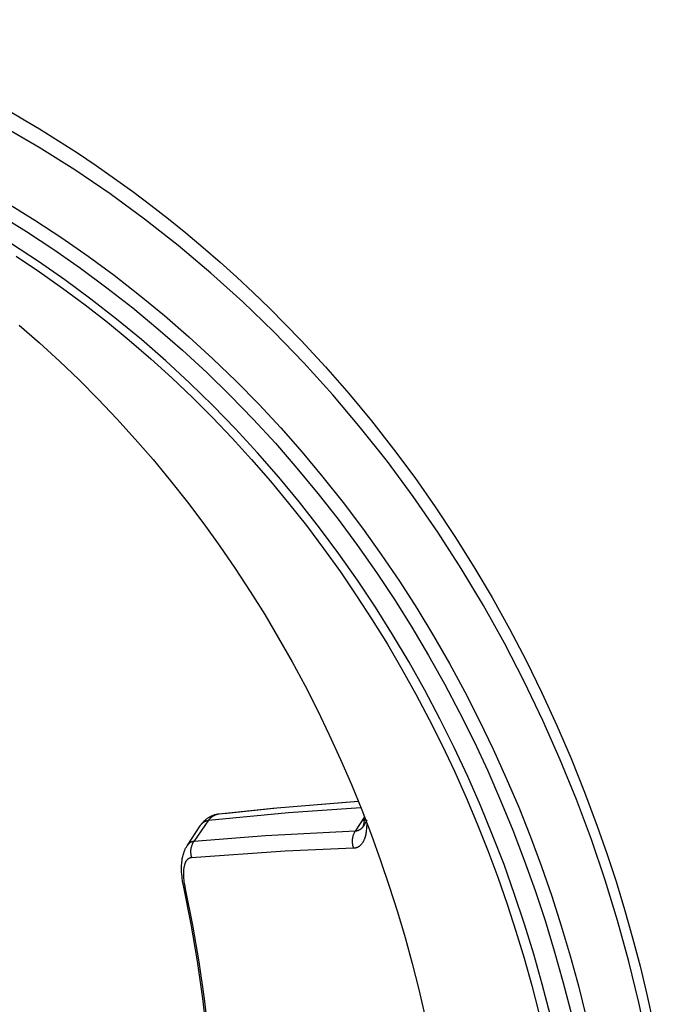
# Model space of a CAD drawing. Header units: millimetres. Extents: x -5878 to -4878, y 4408 to 5408.
# Tile 26 of 119: x -5471 to -5423, y 4764 to 4838. Entities that reach past the tile are written whole.
import ezdxf

# ---------------------------------------------------------------- set-up
doc = ezdxf.new("R2010")
doc.units = ezdxf.units.MM
doc.layers.add('SHOW Mini_Safetyfree Holder', color=7, linetype='Continuous', true_color=0x000000)

msp = doc.modelspace()

# ---------------------------------------------------------------- linework, layer by layer
at = {"layer": 'SHOW Mini_Safetyfree Holder', "color": 18, "lineweight": -3, "true_color": 0x000000}
for points in [[(-5487.22, 4838.37), (-5485.16, 4837.605), (-5483.12, 4836.794), (-5481.103, 4835.937), (-5479.109, 4835.035), (-5477.14, 4834.089), (-5475.197, 4833.1), (-5473.28, 4832.068), (-5471.391, 4830.994)], [(-5471.391, 4830.994), (-5471.358, 4830.975)], [(-5471.358, 4830.975), (-5469.893, 4830.102), (-5468.445, 4829.203), (-5467.013, 4828.278), (-5465.599, 4827.329), (-5464.203, 4826.355), (-5462.824, 4825.357), (-5461.464, 4824.334), (-5460.121, 4823.287), (-5458.797, 4822.217), (-5457.492, 4821.123), (-5456.206, 4820.005), (-5454.938, 4818.865), (-5453.69, 4817.701), (-5452.461, 4816.515), (-5450.062, 4814.076), (-5448.229, 4812.092), (-5446.451, 4810.06), (-5444.73, 4807.982), (-5443.066, 4805.86), (-5441.458, 4803.693), (-5439.908, 4801.484), (-5438.416, 4799.234), (-5436.981, 4796.944), (-5435.605, 4794.615), (-5434.287, 4792.248), (-5433.028, 4789.844), (-5431.828, 4787.405), (-5430.688, 4784.931), (-5429.607, 4782.423), (-5428.587, 4779.884), (-5427.627, 4777.312), (-5426.898, 4775.22), (-5426.211, 4773.113), (-5425.564, 4770.991), (-5424.958, 4768.856), (-5424.393, 4766.707), (-5423.869, 4764.546), (-5423.385, 4762.372)], [(-5423.799, 4760.854), (-5424.475, 4763.957), (-5425.24, 4767.055), (-5426.096, 4770.144), (-5427.042, 4773.22), (-5428.081, 4776.279), (-5429.212, 4779.315), (-5430.436, 4782.325), (-5431.753, 4785.304), (-5433.163, 4788.247), (-5434.665, 4791.15), (-5436.259, 4794.009), (-5437.944, 4796.818), (-5439.718, 4799.573), (-5441.581, 4802.27), (-5443.53, 4804.905), (-5445.563, 4807.473), (-5447.678, 4809.971), (-5449.873, 4812.394), (-5452.144, 4814.739), (-5454.49, 4817.002), (-5456.906, 4819.181), (-5459.389, 4821.271), (-5461.936, 4823.272), (-5464.544, 4825.179), (-5467.207, 4826.99), (-5469.923, 4828.704), (-5472.686, 4830.319)], [(-5472.303, 4824.467), (-5470.234, 4823.189), (-5468.198, 4821.853), (-5466.196, 4820.461), (-5464.229, 4819.014), (-5462.301, 4817.512), (-5460.412, 4815.958), (-5458.564, 4814.353), (-5456.758, 4812.698), (-5454.997, 4810.996), (-5453.28, 4809.246), (-5451.61, 4807.452), (-5449.988, 4805.615), (-5448.414, 4803.737), (-5446.89, 4801.82), (-5445.416, 4799.866), (-5443.994, 4797.876), (-5442.624, 4795.853), (-5441.306, 4793.799), (-5440.042, 4791.717), (-5438.831, 4789.607), (-5437.673, 4787.472), (-5436.57, 4785.314), (-5435.521, 4783.136), (-5434.526, 4780.939), (-5433.585, 4778.726), (-5432.698, 4776.498), (-5431.864, 4774.258), (-5431.084, 4772.007), (-5430.358, 4769.748), (-5429.683, 4767.483), (-5429.061, 4765.213), (-5428.49, 4762.94)], [(-5472.974, 4823.615), (-5470.874, 4822.319), (-5468.807, 4820.963), (-5466.776, 4819.549), (-5464.782, 4818.077), (-5462.828, 4816.549), (-5460.915, 4814.967), (-5459.044, 4813.332), (-5457.218, 4811.645), (-5455.438, 4809.909), (-5453.705, 4808.124), (-5452.021, 4806.293), (-5450.386, 4804.419), (-5448.802, 4802.502), (-5447.27, 4800.545), (-5445.791, 4798.549), (-5444.366, 4796.518), (-5442.995, 4794.453), (-5441.678, 4792.357), (-5440.418, 4790.231), (-5439.212, 4788.078), (-5438.063, 4785.9), (-5436.97, 4783.7), (-5435.934, 4781.479), (-5434.954, 4779.24), (-5434.029, 4776.985), (-5433.161, 4774.716), (-5432.349, 4772.436), (-5431.591, 4770.146), (-5430.889, 4767.848), (-5430.241, 4765.545), (-5429.646, 4763.239)], [(-5431.211, 4763.044), (-5431.801, 4765.323), (-5432.444, 4767.599), (-5433.14, 4769.869), (-5433.891, 4772.132), (-5434.696, 4774.386), (-5435.557, 4776.628), (-5436.472, 4778.856), (-5437.443, 4781.068), (-5438.47, 4783.262), (-5439.553, 4785.436), (-5440.691, 4787.587), (-5441.884, 4789.714), (-5443.133, 4791.814), (-5444.436, 4793.885), (-5445.794, 4795.924), (-5447.205, 4797.93), (-5448.669, 4799.901), (-5450.185, 4801.834), (-5451.753, 4803.727), (-5453.371, 4805.578), (-5455.038, 4807.385), (-5456.752, 4809.147), (-5458.514, 4810.861), (-5460.32, 4812.526), (-5462.171, 4814.141), (-5464.063, 4815.702), (-5465.997, 4817.21), (-5467.968, 4818.662), (-5469.977, 4820.058), (-5472.022, 4821.396)], [(-5471.649, 4820.465), (-5469.885, 4819.281), (-5468.146, 4818.051), (-5466.433, 4816.777), (-5464.748, 4815.458), (-5463.092, 4814.097), (-5461.465, 4812.693), (-5459.87, 4811.247), (-5458.307, 4809.762), (-5456.778, 4808.236), (-5455.283, 4806.673), (-5453.824, 4805.072), (-5452.401, 4803.435), (-5451.016, 4801.763), (-5449.669, 4800.057), (-5448.361, 4798.32), (-5447.093, 4796.551), (-5445.866, 4794.753), (-5444.68, 4792.926), (-5443.535, 4791.073), (-5442.433, 4789.195), (-5441.373, 4787.293), (-5440.357, 4785.368), (-5439.384, 4783.423), (-5438.454, 4781.459), (-5437.568, 4779.477), (-5436.726, 4777.479), (-5435.928, 4775.466), (-5435.174, 4773.44), (-5434.464, 4771.402), (-5433.798, 4769.355), (-5433.175, 4767.299), (-5432.595, 4765.235), (-5432.059, 4763.166)], [(-5471.429, 4815.238), (-5469.888, 4813.891), (-5468.376, 4812.507), (-5466.895, 4811.086), (-5465.444, 4809.629), (-5464.026, 4808.137), (-5462.64, 4806.611), (-5461.288, 4805.053), (-5459.97, 4803.462), (-5458.688, 4801.841), (-5457.441, 4800.191), (-5456.231, 4798.512), (-5455.059, 4796.806), (-5453.924, 4795.074), (-5452.828, 4793.318), (-5451.77, 4791.539), (-5450.752, 4789.737), (-5449.773, 4787.915), (-5448.834, 4786.074), (-5447.934, 4784.215), (-5447.076, 4782.34), (-5446.257, 4780.449), (-5445.479, 4778.544), (-5444.741, 4776.627), (-5444.044, 4774.699), (-5443.387, 4772.761), (-5442.77, 4770.814), (-5442.193, 4768.86), (-5441.657, 4766.901), (-5441.159, 4764.937), (-5440.701, 4762.97)], [(-5457.075, 4777.747), (-5451.027, 4778.335), (-5445.542, 4778.704)], [(-5456.271, 4778.238), (-5452.221, 4778.668), (-5445.738, 4779.19)], [(-5445.726, 4779.161), (-5451.904, 4778.653), (-5455.925, 4778.223)], [(-5457.708, 4777.329), (-5457.685, 4777.364), (-5457.661, 4777.399), (-5457.636, 4777.433), (-5457.611, 4777.467), (-5457.583, 4777.502), (-5457.555, 4777.536), (-5457.526, 4777.57), (-5457.496, 4777.604), (-5457.466, 4777.637), (-5457.434, 4777.669), (-5457.402, 4777.7), (-5457.37, 4777.731), (-5457.336, 4777.762), (-5457.302, 4777.791), (-5457.267, 4777.82), (-5457.231, 4777.848), (-5457.195, 4777.876), (-5457.157, 4777.902), (-5457.119, 4777.928), (-5457.081, 4777.953), (-5457.046, 4777.975), (-5457.01, 4777.996), (-5456.974, 4778.016), (-5456.938, 4778.035), (-5456.901, 4778.053), (-5456.864, 4778.071), (-5456.826, 4778.088), (-5456.788, 4778.104), (-5456.757, 4778.117), (-5456.726, 4778.129), (-5456.694, 4778.14), (-5456.663, 4778.151), (-5456.599, 4778.171), (-5456.534, 4778.189), (-5456.469, 4778.205), (-5456.404, 4778.218), (-5456.338, 4778.229), (-5456.271, 4778.238), (-5456.271, 4778.238)], [(-5457.075, 4777.747), (-5457.059, 4777.771), (-5457.042, 4777.793), (-5457.024, 4777.815), (-5457.006, 4777.837), (-5456.988, 4777.858), (-5456.969, 4777.879), (-5456.95, 4777.899), (-5456.93, 4777.919), (-5456.91, 4777.938), (-5456.889, 4777.957), (-5456.868, 4777.976), (-5456.847, 4777.993), (-5456.825, 4778.011), (-5456.803, 4778.027), (-5456.78, 4778.043), (-5456.758, 4778.059), (-5456.734, 4778.074), (-5456.711, 4778.088), (-5456.687, 4778.102), (-5456.663, 4778.115), (-5456.639, 4778.128), (-5456.614, 4778.14), (-5456.589, 4778.151), (-5456.564, 4778.162), (-5456.539, 4778.172), (-5456.513, 4778.181), (-5456.488, 4778.19), (-5456.462, 4778.198), (-5456.436, 4778.206), (-5456.409, 4778.213), (-5456.383, 4778.219), (-5456.357, 4778.224), (-5456.335, 4778.228), (-5456.314, 4778.232), (-5456.292, 4778.235), (-5456.271, 4778.238)], [(-5445.264, 4777.997), (-5445.973, 4776.924)], [(-5445.435, 4777.738), (-5445.078, 4777.769)], [(-5445.361, 4777.301), (-5445.361, 4777.301), (-5445.361, 4777.301), (-5445.361, 4777.301), (-5445.361, 4777.301), (-5445.361, 4777.301), (-5445.361, 4777.301), (-5445.361, 4777.301), (-5445.361, 4777.301), (-5445.361, 4777.301), (-5445.361, 4777.301), (-5445.36, 4777.302), (-5445.359, 4777.303), (-5445.358, 4777.307), (-5445.355, 4777.312), (-5445.352, 4777.318), (-5445.349, 4777.326), (-5445.345, 4777.336), (-5445.341, 4777.348), (-5445.337, 4777.36), (-5445.332, 4777.374), (-5445.328, 4777.389), (-5445.323, 4777.405), (-5445.314, 4777.442), (-5445.305, 4777.484), (-5445.296, 4777.532), (-5445.288, 4777.585), (-5445.28, 4777.643), (-5445.274, 4777.706), (-5445.269, 4777.772), (-5445.266, 4777.843), (-5445.264, 4777.919), (-5445.264, 4777.998)], [(-5458.704, 4775.816), (-5457.708, 4777.33)], [(-5457.075, 4777.747), (-5458.202, 4776.14)], [(-5457.707, 4777.331), (-5457.682, 4777.366), (-5457.67, 4777.384), (-5457.657, 4777.401), (-5457.644, 4777.418), (-5457.631, 4777.434), (-5457.617, 4777.45), (-5457.603, 4777.466), (-5457.589, 4777.482), (-5457.574, 4777.497), (-5457.56, 4777.512), (-5457.545, 4777.526), (-5457.529, 4777.541), (-5457.513, 4777.554), (-5457.497, 4777.568), (-5457.481, 4777.581), (-5457.464, 4777.594), (-5457.447, 4777.606), (-5457.43, 4777.618), (-5457.412, 4777.63), (-5457.394, 4777.641), (-5457.375, 4777.652), (-5457.356, 4777.662), (-5457.337, 4777.672), (-5457.317, 4777.681), (-5457.297, 4777.69), (-5457.277, 4777.698), (-5457.256, 4777.706), (-5457.235, 4777.713), (-5457.213, 4777.72), (-5457.191, 4777.726), (-5457.169, 4777.731), (-5457.146, 4777.736), (-5457.123, 4777.741), (-5457.099, 4777.744), (-5457.075, 4777.747)], [(-5446.106, 4775.649), (-5446.085, 4775.65), (-5446.064, 4775.651), (-5446.043, 4775.652), (-5446.023, 4775.655), (-5446.003, 4775.657), (-5445.983, 4775.66), (-5445.964, 4775.663), (-5445.945, 4775.667), (-5445.926, 4775.671), (-5445.907, 4775.676), (-5445.889, 4775.681), (-5445.87, 4775.686), (-5445.853, 4775.692), (-5445.835, 4775.698), (-5445.818, 4775.705), (-5445.8, 4775.712), (-5445.784, 4775.719), (-5445.767, 4775.726), (-5445.75, 4775.734), (-5445.734, 4775.743), (-5445.718, 4775.751), (-5445.703, 4775.76), (-5445.687, 4775.77), (-5445.672, 4775.779), (-5445.657, 4775.789), (-5445.642, 4775.799), (-5445.628, 4775.81), (-5445.613, 4775.821), (-5445.599, 4775.832), (-5445.586, 4775.844), (-5445.572, 4775.855), (-5445.558, 4775.867), (-5445.545, 4775.88), (-5445.532, 4775.892), (-5445.519, 4775.905), (-5445.507, 4775.918), (-5445.495, 4775.932), (-5445.482, 4775.945), (-5445.459, 4775.973), (-5445.436, 4776.002), (-5445.414, 4776.032), (-5445.393, 4776.063), (-5445.372, 4776.095), (-5445.353, 4776.128), (-5445.334, 4776.162), (-5445.316, 4776.196), (-5445.298, 4776.231), (-5445.282, 4776.267), (-5445.266, 4776.304), (-5445.251, 4776.341), (-5445.236, 4776.379), (-5445.222, 4776.418), (-5445.209, 4776.457), (-5445.197, 4776.497), (-5445.185, 4776.538), (-5445.174, 4776.579), (-5445.164, 4776.62), (-5445.145, 4776.705), (-5445.129, 4776.792), (-5445.115, 4776.88), (-5445.103, 4776.97), (-5445.093, 4777.062), (-5445.085, 4777.172), (-5445.079, 4777.285), (-5445.077, 4777.398), (-5445.077, 4777.513)], [(-5445.361, 4777.301), (-5445.371, 4777.284), (-5445.382, 4777.268), (-5445.392, 4777.252), (-5445.403, 4777.236), (-5445.415, 4777.221), (-5445.426, 4777.205), (-5445.438, 4777.19), (-5445.45, 4777.176), (-5445.462, 4777.162), (-5445.475, 4777.148), (-5445.488, 4777.134), (-5445.501, 4777.121), (-5445.514, 4777.108), (-5445.528, 4777.096), (-5445.542, 4777.084), (-5445.556, 4777.072), (-5445.567, 4777.064), (-5445.578, 4777.056), (-5445.588, 4777.048), (-5445.599, 4777.04), (-5445.611, 4777.033), (-5445.622, 4777.025), (-5445.633, 4777.018), (-5445.645, 4777.012), (-5445.657, 4777.005), (-5445.669, 4776.999), (-5445.681, 4776.993), (-5445.693, 4776.987), (-5445.706, 4776.981), (-5445.718, 4776.976), (-5445.731, 4776.97), (-5445.744, 4776.966), (-5445.757, 4776.961), (-5445.77, 4776.957), (-5445.784, 4776.952), (-5445.797, 4776.949), (-5445.811, 4776.945), (-5445.825, 4776.942), (-5445.839, 4776.939), (-5445.853, 4776.936), (-5445.867, 4776.933), (-5445.882, 4776.931), (-5445.897, 4776.929), (-5445.911, 4776.927), (-5445.926, 4776.926), (-5445.942, 4776.925), (-5445.957, 4776.924), (-5445.973, 4776.924)], [(-5445.084, 4777.759), (-5445.354, 4777.312)], [(-5445.973, 4776.924), (-5452.766, 4776.574), (-5458.202, 4776.14)], [(-5445.973, 4776.924), (-5445.994, 4776.891), (-5446.014, 4776.857), (-5446.034, 4776.822), (-5446.052, 4776.786), (-5446.07, 4776.749), (-5446.087, 4776.712), (-5446.102, 4776.673), (-5446.117, 4776.635), (-5446.131, 4776.595), (-5446.143, 4776.555), (-5446.154, 4776.514), (-5446.164, 4776.473), (-5446.173, 4776.432), (-5446.181, 4776.39), (-5446.187, 4776.348), (-5446.192, 4776.305), (-5446.196, 4776.263), (-5446.198, 4776.22), (-5446.2, 4776.178), (-5446.2, 4776.135), (-5446.198, 4776.093), (-5446.196, 4776.05), (-5446.192, 4776.008), (-5446.187, 4775.966), (-5446.181, 4775.925), (-5446.173, 4775.884), (-5446.165, 4775.843), (-5446.155, 4775.803), (-5446.144, 4775.763), (-5446.132, 4775.725), (-5446.12, 4775.686), (-5446.106, 4775.649)], [(-5458.96, 4772.678), (-5459.006, 4772.905), (-5459.044, 4773.131), (-5459.079, 4773.382), (-5459.093, 4773.505), (-5459.105, 4773.628), (-5459.119, 4773.836), (-5459.124, 4773.938), (-5459.126, 4774.039), (-5459.127, 4774.169), (-5459.123, 4774.32), (-5459.115, 4774.469), (-5459.109, 4774.542), (-5459.102, 4774.615), (-5459.093, 4774.687), (-5459.083, 4774.759), (-5459.069, 4774.844), (-5459.053, 4774.93), (-5459.035, 4775.014), (-5459.015, 4775.098), (-5458.992, 4775.181), (-5458.966, 4775.263), (-5458.938, 4775.344), (-5458.908, 4775.424), (-5458.887, 4775.474), (-5458.864, 4775.525), (-5458.841, 4775.574), (-5458.816, 4775.624), (-5458.79, 4775.673), (-5458.763, 4775.721), (-5458.734, 4775.768), (-5458.704, 4775.815)], [(-5458.703, 4775.816), (-5458.704, 4775.815)], [(-5458.202, 4776.14), (-5458.216, 4776.139), (-5458.229, 4776.138), (-5458.243, 4776.136), (-5458.256, 4776.134), (-5458.269, 4776.131), (-5458.282, 4776.129), (-5458.294, 4776.126), (-5458.307, 4776.122), (-5458.32, 4776.119), (-5458.332, 4776.115), (-5458.344, 4776.111), (-5458.356, 4776.107), (-5458.368, 4776.103), (-5458.38, 4776.098), (-5458.392, 4776.093), (-5458.404, 4776.088), (-5458.415, 4776.082), (-5458.427, 4776.077), (-5458.438, 4776.071), (-5458.449, 4776.065), (-5458.46, 4776.058), (-5458.471, 4776.052), (-5458.481, 4776.045), (-5458.492, 4776.038), (-5458.503, 4776.03), (-5458.513, 4776.023), (-5458.523, 4776.015), (-5458.533, 4776.007), (-5458.543, 4775.999), (-5458.553, 4775.991), (-5458.563, 4775.982), (-5458.573, 4775.973), (-5458.59, 4775.956), (-5458.608, 4775.938), (-5458.625, 4775.919), (-5458.641, 4775.9), (-5458.657, 4775.88), (-5458.673, 4775.859), (-5458.688, 4775.838), (-5458.703, 4775.816)], [(-5458.202, 4776.14), (-5458.223, 4776.11), (-5458.243, 4776.078), (-5458.263, 4776.046), (-5458.281, 4776.012), (-5458.299, 4775.978), (-5458.316, 4775.943), (-5458.332, 4775.908), (-5458.347, 4775.871), (-5458.361, 4775.835), (-5458.374, 4775.797), (-5458.386, 4775.759), (-5458.396, 4775.72), (-5458.406, 4775.681), (-5458.414, 4775.642), (-5458.422, 4775.602), (-5458.428, 4775.562), (-5458.433, 4775.522), (-5458.437, 4775.481), (-5458.44, 4775.441), (-5458.441, 4775.4), (-5458.441, 4775.36), (-5458.441, 4775.319), (-5458.439, 4775.279), (-5458.436, 4775.239), (-5458.431, 4775.199), (-5458.426, 4775.16), (-5458.419, 4775.121), (-5458.412, 4775.082), (-5458.403, 4775.044), (-5458.394, 4775.006), (-5458.383, 4774.969), (-5458.372, 4774.932)], [(-5458.372, 4774.932), (-5451.284, 4775.433), (-5446.106, 4775.649)], [(-5458.825, 4772.56), (-5458.863, 4772.746), (-5458.896, 4772.939), (-5458.923, 4773.138), (-5458.935, 4773.24), (-5458.944, 4773.342), (-5458.952, 4773.446), (-5458.957, 4773.55), (-5458.96, 4773.654), (-5458.961, 4773.758), (-5458.958, 4773.861), (-5458.952, 4773.963), (-5458.948, 4774.014), (-5458.943, 4774.064), (-5458.937, 4774.114), (-5458.93, 4774.164), (-5458.922, 4774.212), (-5458.913, 4774.261), (-5458.902, 4774.308), (-5458.891, 4774.355), (-5458.879, 4774.4), (-5458.865, 4774.445), (-5458.857, 4774.467), (-5458.849, 4774.489), (-5458.841, 4774.51), (-5458.833, 4774.531), (-5458.824, 4774.552), (-5458.815, 4774.572), (-5458.805, 4774.593), (-5458.795, 4774.612), (-5458.785, 4774.631), (-5458.774, 4774.65), (-5458.763, 4774.669), (-5458.751, 4774.687), (-5458.74, 4774.704), (-5458.728, 4774.721), (-5458.715, 4774.737), (-5458.702, 4774.753), (-5458.689, 4774.769), (-5458.676, 4774.783), (-5458.662, 4774.797), (-5458.655, 4774.804), (-5458.648, 4774.811), (-5458.641, 4774.818), (-5458.633, 4774.824), (-5458.626, 4774.83), (-5458.619, 4774.836), (-5458.611, 4774.842), (-5458.603, 4774.848), (-5458.596, 4774.853), (-5458.588, 4774.859), (-5458.58, 4774.864), (-5458.572, 4774.869), (-5458.564, 4774.874), (-5458.556, 4774.878), (-5458.548, 4774.883), (-5458.539, 4774.887), (-5458.531, 4774.891), (-5458.522, 4774.895), (-5458.514, 4774.899), (-5458.505, 4774.902), (-5458.496, 4774.906), (-5458.487, 4774.909), (-5458.478, 4774.912), (-5458.469, 4774.915), (-5458.46, 4774.918), (-5458.45, 4774.92), (-5458.441, 4774.922), (-5458.431, 4774.924), (-5458.422, 4774.926), (-5458.412, 4774.928), (-5458.402, 4774.929), (-5458.392, 4774.93), (-5458.382, 4774.932), (-5458.372, 4774.932)], [(-5458.96, 4772.678), (-5458.959, 4772.675), (-5458.958, 4772.671), (-5458.957, 4772.668), (-5458.956, 4772.665), (-5458.955, 4772.662), (-5458.954, 4772.658), (-5458.952, 4772.655), (-5458.951, 4772.652), (-5458.95, 4772.65), (-5458.949, 4772.649), (-5458.947, 4772.645), (-5458.945, 4772.642), (-5458.943, 4772.639), (-5458.94, 4772.635), (-5458.938, 4772.632), (-5458.935, 4772.629), (-5458.932, 4772.626), (-5458.929, 4772.622), (-5458.926, 4772.619), (-5458.923, 4772.616), (-5458.92, 4772.613), (-5458.916, 4772.61), (-5458.912, 4772.607), (-5458.909, 4772.604), (-5458.905, 4772.601), (-5458.901, 4772.598), (-5458.897, 4772.595), (-5458.892, 4772.593), (-5458.888, 4772.59), (-5458.883, 4772.587), (-5458.879, 4772.584), (-5458.869, 4772.579), (-5458.859, 4772.574), (-5458.848, 4772.569), (-5458.837, 4772.564), (-5458.825, 4772.56)], [(-5458.545, 4727.279), (-5458.055, 4730.109), (-5457.633, 4732.945), (-5457.279, 4735.788), (-5456.992, 4738.634), (-5456.774, 4741.484), (-5456.624, 4744.335), (-5456.542, 4747.187), (-5456.53, 4750.039), (-5456.587, 4752.888), (-5456.713, 4755.735), (-5456.91, 4758.577), (-5457.177, 4761.413), (-5457.516, 4764.243), (-5457.925, 4767.065), (-5458.407, 4769.877), (-5458.96, 4772.678)], [(-5458.41, 4727.175), (-5457.922, 4729.997), (-5457.499, 4732.834), (-5457.144, 4735.684), (-5456.856, 4738.543), (-5456.637, 4741.408), (-5456.487, 4744.278), (-5456.407, 4747.148), (-5456.396, 4750.017), (-5456.456, 4752.881), (-5456.586, 4755.738), (-5456.786, 4758.584), (-5457.056, 4761.417), (-5457.395, 4764.233), (-5457.804, 4767.031), (-5458.281, 4769.808), (-5458.825, 4772.56)]]:
    msp.add_lwpolyline(points, dxfattribs=at)

doc.saveas('drawing.dxf')
